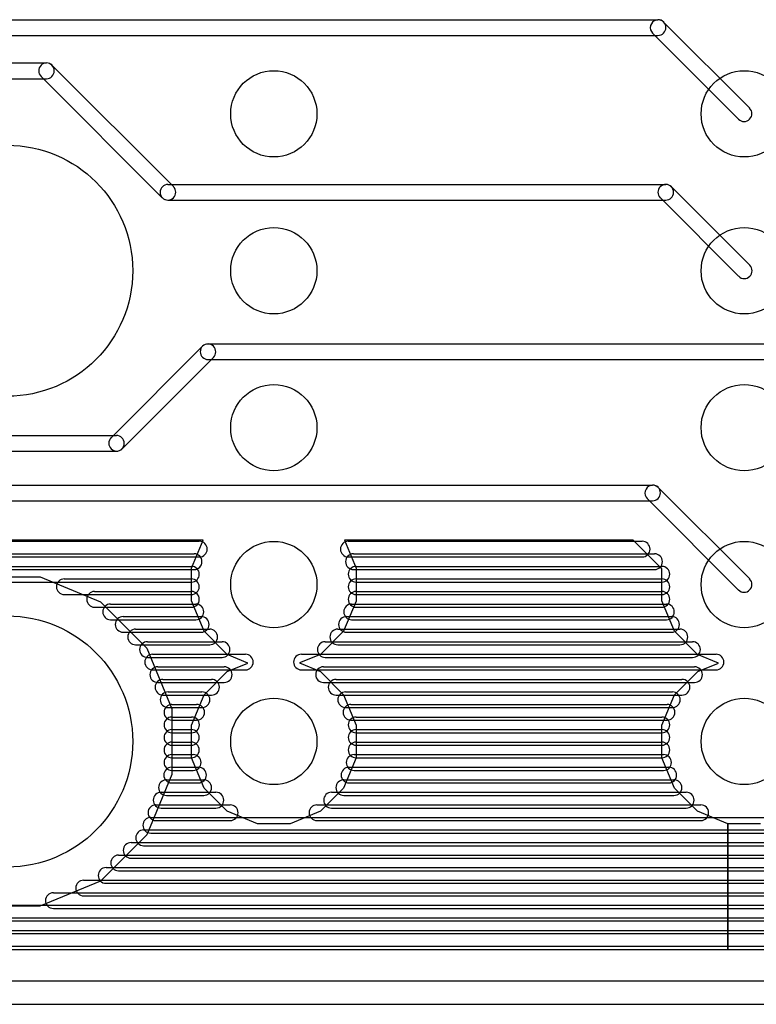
# Model space of a CAD drawing. Extents: x 4625 to 28175, y 45595 to 78045.
# Tile 8 of 28: x 20879 to 25577, y 45595 to 51870. Entities that reach past the tile are written whole.
import ezdxf

# ---------------------------------------------------------------- set-up
doc = ezdxf.new("R2010")
doc.units = 0
doc.layers.add('BLACK', color=1, linetype='CONTINUOUS')

msp = doc.modelspace()

# ---------------------------------------------------------------- linework, layer by layer
at = {"layer": 'BLACK'}
for p, q in [((19250, 51870), (24950, 51870)), ((25535, 51306), (24986, 51855)), ((19250, 51770), (24950, 51770)), ((25464, 51235), (24915, 51784)), ((19974, 51594), (21050, 51594)), ((21087, 51579), (21860, 50806)), ((19974, 51494), (21050, 51494)), ((21016, 51508), (21789, 50735)), ((21825, 50820), (24999, 50820)), ((25036, 50805), (25535, 50306)), ((21825, 50720), (24999, 50720)), ((24965, 50734), (25464, 50235)), ((22045, 49789), (21462, 49206)), ((22081, 49804), (25777, 49804)), ((22116, 49718), (21533, 49135)), ((22081, 49704), (25777, 49704)), ((18700, 49220), (21496, 49220)), ((18700, 49120), (21496, 49120)), ((18527, 48904), (24915, 48904)), ((25535, 48306), (24952, 48889)), ((18527, 48804), (24915, 48804)), ((25464, 48235), (24881, 48818)), ((22049, 48554), (19150, 48554)), ((19175, 48546), (22025, 48546)), ((19175, 48546), (22025, 48546)), ((19175, 48546), (22025, 48546)), ((21975, 48375), (22049, 48554)), ((24791, 48554), (22950, 48554)), ((22950, 48554), (23025, 48374)), ((22975, 48546), (24849, 48546)), ((22975, 48546), (24849, 48546)), ((22975, 48546), (24849, 48546)), ((24975, 48371), (24791, 48554)), ((19175, 48446), (22025, 48446)), ((19175, 48446), (22025, 48446)), ((19175, 48446), (22025, 48446)), ((19208, 48466), (21992, 48466)), ((19208, 48466), (21992, 48466)), ((19208, 48466), (21992, 48466)), ((22975, 48446), (24849, 48446)), ((22975, 48446), (24849, 48446)), ((22975, 48446), (24849, 48446)), ((23008, 48466), (24928, 48466)), ((23008, 48466), (24928, 48466)), ((23008, 48466), (24928, 48466)), ((19225, 48386), (21975, 48386)), ((19225, 48386), (21975, 48386)), ((19225, 48386), (21975, 48386)), ((23025, 48386), (24975, 48386)), ((23025, 48386), (24975, 48386)), ((23025, 48386), (24975, 48386)), ((19208, 48366), (21992, 48366)), ((19208, 48366), (21992, 48366)), ((19208, 48366), (21992, 48366)), ((20592, 48320), (21010, 48320)), ((21010, 48320), (21395, 48160)), ((21975, 48166), (21975, 48375)), ((23008, 48366), (24928, 48366)), ((23008, 48366), (24928, 48366)), ((23008, 48366), (24928, 48366)), ((23025, 48374), (23025, 48165)), ((24975, 48166), (24975, 48371)), ((19225, 48286), (21975, 48286)), ((19225, 48286), (21975, 48286)), ((19225, 48286), (21975, 48286)), ((21164, 48306), (21974, 48306)), ((21164, 48306), (21974, 48306)), ((21164, 48306), (21974, 48306)), ((23025, 48306), (24975, 48306)), ((23025, 48306), (24975, 48306)), ((23025, 48306), (24975, 48306)), ((23025, 48286), (24975, 48286)), ((23025, 48286), (24975, 48286)), ((23025, 48286), (24975, 48286)), ((21164, 48206), (21974, 48206)), ((21164, 48206), (21974, 48206)), ((21164, 48206), (21974, 48206)), ((21357, 48226), (21975, 48226)), ((21357, 48226), (21975, 48226)), ((21357, 48226), (21975, 48226)), ((23025, 48226), (24975, 48226)), ((23025, 48226), (24975, 48226)), ((23025, 48226), (24975, 48226)), ((23025, 48206), (24975, 48206)), ((23025, 48206), (24975, 48206)), ((23025, 48206), (24975, 48206)), ((21395, 48160), (21690, 47864)), ((21459, 48146), (22003, 48146)), ((21459, 48146), (22003, 48146)), ((21459, 48146), (22003, 48146)), ((22055, 47973), (21975, 48166)), ((23025, 48165), (22945, 47972)), ((22996, 48146), (25004, 48146)), ((22996, 48146), (25004, 48146)), ((22996, 48146), (25004, 48146)), ((25055, 47973), (24975, 48166)), ((21357, 48126), (21975, 48126)), ((21357, 48126), (21975, 48126)), ((21357, 48126), (21975, 48126)), ((23025, 48126), (24975, 48126)), ((23025, 48126), (24975, 48126)), ((23025, 48126), (24975, 48126)), ((21459, 48046), (22003, 48046)), ((21459, 48046), (22003, 48046)), ((21459, 48046), (22003, 48046)), ((21539, 48066), (22037, 48066)), ((21539, 48066), (22037, 48066)), ((21539, 48066), (22037, 48066)), ((22963, 48066), (25037, 48066)), ((22963, 48066), (25037, 48066)), ((22963, 48066), (25037, 48066)), ((22996, 48046), (25004, 48046)), ((22996, 48046), (25004, 48046)), ((22996, 48046), (25004, 48046)), ((21539, 47966), (22037, 47966)), ((21539, 47966), (22037, 47966)), ((21539, 47966), (22037, 47966)), ((21619, 47986), (22091, 47986)), ((21619, 47986), (22091, 47986)), ((21619, 47986), (22091, 47986)), ((22202, 47825), (22055, 47973)), ((22945, 47972), (22797, 47825)), ((22908, 47986), (25090, 47986)), ((22908, 47986), (25090, 47986)), ((22908, 47986), (25090, 47986)), ((22963, 47966), (25037, 47966)), ((22963, 47966), (25037, 47966)), ((22963, 47966), (25037, 47966)), ((25202, 47825), (25055, 47973)), ((21619, 47886), (22091, 47886)), ((21619, 47886), (22091, 47886)), ((21619, 47886), (22091, 47886)), ((21694, 47906), (22170, 47906)), ((21694, 47906), (22170, 47906)), ((21694, 47906), (22170, 47906)), ((22828, 47906), (25170, 47906)), ((22828, 47906), (25170, 47906)), ((22828, 47906), (25170, 47906)), ((22908, 47886), (25090, 47886)), ((22908, 47886), (25090, 47886)), ((22908, 47886), (25090, 47886)), ((21690, 47864), (21850, 47478)), ((21727, 47826), (22319, 47826)), ((21727, 47826), (22319, 47826)), ((21727, 47826), (22319, 47826)), ((22335, 47770), (22202, 47825)), ((22797, 47825), (22664, 47771)), ((22676, 47826), (25320, 47826)), ((22676, 47826), (25320, 47826)), ((22676, 47826), (25320, 47826)), ((25335, 47770), (25202, 47825)), ((21694, 47806), (22170, 47806)), ((21694, 47806), (22170, 47806)), ((21694, 47806), (22170, 47806)), ((22203, 47715), (22335, 47770)), ((22664, 47771), (22798, 47715)), ((22828, 47806), (25170, 47806)), ((22828, 47806), (25170, 47806)), ((22828, 47806), (25170, 47806)), ((25203, 47715), (25335, 47770)), ((21727, 47726), (22319, 47726)), ((21727, 47726), (22319, 47726)), ((21727, 47726), (22319, 47726)), ((21760, 47746), (22184, 47746)), ((21760, 47746), (22184, 47746)), ((21760, 47746), (22184, 47746)), ((22055, 47568), (22203, 47715)), ((22676, 47726), (25320, 47726)), ((22676, 47726), (25320, 47726)), ((22676, 47726), (25320, 47726)), ((22798, 47715), (22945, 47567)), ((22817, 47746), (25183, 47746)), ((22817, 47746), (25183, 47746)), ((22817, 47746), (25183, 47746)), ((25055, 47568), (25203, 47715)), ((21760, 47646), (22184, 47646)), ((21760, 47646), (22184, 47646)), ((21760, 47646), (22184, 47646)), ((21793, 47666), (22103, 47666)), ((21793, 47666), (22103, 47666)), ((21793, 47666), (22103, 47666)), ((22817, 47646), (25183, 47646)), ((22817, 47646), (25183, 47646)), ((22817, 47646), (25183, 47646)), ((22897, 47666), (25103, 47666)), ((22897, 47666), (25103, 47666)), ((22897, 47666), (25103, 47666)), ((21793, 47566), (22103, 47566)), ((21793, 47566), (22103, 47566)), ((21793, 47566), (22103, 47566)), ((21826, 47586), (22042, 47586)), ((21826, 47586), (22042, 47586)), ((21826, 47586), (22042, 47586)), ((21975, 47375), (22055, 47568)), ((22897, 47566), (25103, 47566)), ((22897, 47566), (25103, 47566)), ((22897, 47566), (25103, 47566)), ((22945, 47567), (23025, 47374)), ((22958, 47586), (25042, 47586)), ((22958, 47586), (25042, 47586)), ((22958, 47586), (25042, 47586)), ((24975, 47375), (25055, 47568)), ((21850, 47506), (22008, 47506)), ((21850, 47506), (22008, 47506)), ((21850, 47506), (22008, 47506)), ((22992, 47506), (25008, 47506)), ((22992, 47506), (25008, 47506)), ((22992, 47506), (25008, 47506)), ((21826, 47486), (22042, 47486)), ((21826, 47486), (22042, 47486)), ((21826, 47486), (22042, 47486)), ((21850, 47478), (21850, 47060)), ((22958, 47486), (25042, 47486)), ((22958, 47486), (25042, 47486)), ((22958, 47486), (25042, 47486)), ((21850, 47426), (21976, 47426)), ((21850, 47426), (21976, 47426)), ((21850, 47426), (21976, 47426)), ((21850, 47406), (22008, 47406)), ((21850, 47406), (22008, 47406)), ((21850, 47406), (22008, 47406)), ((22992, 47406), (25008, 47406)), ((22992, 47406), (25008, 47406)), ((22992, 47406), (25008, 47406)), ((23025, 47426), (24975, 47426)), ((23025, 47426), (24975, 47426)), ((23025, 47426), (24975, 47426)), ((21850, 47346), (21974, 47346)), ((21850, 47346), (21974, 47346)), ((21850, 47346), (21974, 47346)), ((21850, 47326), (21976, 47326)), ((21850, 47326), (21976, 47326)), ((21850, 47326), (21976, 47326)), ((21975, 47166), (21975, 47375)), ((23025, 47374), (23025, 47165)), ((23025, 47346), (24975, 47346)), ((23025, 47346), (24975, 47346)), ((23025, 47346), (24975, 47346)), ((23025, 47326), (24975, 47326)), ((23025, 47326), (24975, 47326)), ((23025, 47326), (24975, 47326)), ((24975, 47166), (24975, 47375)), ((21850, 47266), (21974, 47266)), ((21850, 47266), (21974, 47266)), ((21850, 47266), (21974, 47266)), ((23025, 47266), (24975, 47266)), ((23025, 47266), (24975, 47266)), ((23025, 47266), (24975, 47266)), ((21850, 47246), (21974, 47246)), ((21850, 47246), (21974, 47246)), ((21850, 47246), (21974, 47246)), ((23025, 47246), (24975, 47246)), ((23025, 47246), (24975, 47246)), ((23025, 47246), (24975, 47246)), ((21850, 47186), (21986, 47186)), ((21850, 47186), (21986, 47186)), ((21850, 47186), (21986, 47186)), ((21850, 47166), (21974, 47166)), ((21850, 47166), (21974, 47166)), ((21850, 47166), (21974, 47166)), ((22055, 46973), (21975, 47166)), ((23025, 47165), (22945, 46972)), ((23012, 47186), (24986, 47186)), ((23012, 47186), (24986, 47186)), ((23012, 47186), (24986, 47186)), ((23025, 47166), (24975, 47166)), ((23025, 47166), (24975, 47166)), ((23025, 47166), (24975, 47166)), ((25055, 46973), (24975, 47166)), ((21848, 47106), (22020, 47106)), ((21848, 47106), (22020, 47106)), ((21848, 47106), (22020, 47106)), ((21850, 47086), (21986, 47086)), ((21850, 47086), (21986, 47086)), ((21850, 47086), (21986, 47086)), ((22979, 47106), (25019, 47106)), ((22979, 47106), (25019, 47106)), ((22979, 47106), (25019, 47106)), ((23012, 47086), (24986, 47086)), ((23012, 47086), (24986, 47086)), ((23012, 47086), (24986, 47086)), ((21850, 47060), (21690, 46675)), ((21815, 47026), (22053, 47026)), ((21815, 47026), (22053, 47026)), ((21815, 47026), (22053, 47026)), ((21848, 47006), (22020, 47006)), ((21848, 47006), (22020, 47006)), ((21848, 47006), (22020, 47006)), ((22946, 47026), (25052, 47026)), ((22946, 47026), (25052, 47026)), ((22946, 47026), (25052, 47026)), ((22979, 47006), (25019, 47006)), ((22979, 47006), (25019, 47006)), ((22979, 47006), (25019, 47006)), ((21781, 46946), (22131, 46946)), ((21781, 46946), (22131, 46946)), ((21781, 46946), (22131, 46946)), ((22202, 46825), (22055, 46973)), ((22945, 46972), (22797, 46825)), ((22868, 46946), (25130, 46946)), ((22868, 46946), (25130, 46946)), ((22868, 46946), (25130, 46946)), ((25202, 46825), (25055, 46973)), ((21815, 46926), (22053, 46926)), ((21815, 46926), (22053, 46926)), ((21815, 46926), (22053, 46926)), ((22946, 46926), (25052, 46926)), ((22946, 46926), (25052, 46926)), ((22946, 46926), (25052, 46926)), ((21748, 46866), (22222, 46866)), ((21748, 46866), (22222, 46866)), ((21748, 46866), (22222, 46866)), ((21781, 46846), (22131, 46846)), ((21781, 46846), (22131, 46846)), ((21781, 46846), (22131, 46846)), ((22395, 46745), (22202, 46825)), ((22797, 46825), (22604, 46745)), ((22775, 46866), (25223, 46866)), ((22775, 46866), (25223, 46866)), ((22775, 46866), (25223, 46866)), ((22868, 46846), (25130, 46846)), ((22868, 46846), (25130, 46846)), ((22868, 46846), (25130, 46846)), ((25395, 46745), (25202, 46825)), ((21715, 46786), (25949, 46786)), ((21715, 46786), (25949, 46786)), ((21715, 46786), (25949, 46786)), ((21748, 46766), (22222, 46766)), ((21748, 46766), (22222, 46766)), ((21748, 46766), (22222, 46766)), ((22775, 46766), (25223, 46766)), ((22775, 46766), (25223, 46766)), ((22775, 46766), (25223, 46766)), ((21670, 46706), (25950, 46706)), ((21670, 46706), (25950, 46706)), ((21670, 46706), (25950, 46706)), ((21715, 46686), (25949, 46686)), ((21715, 46686), (25949, 46686)), ((21715, 46686), (25949, 46686)), ((22604, 46745), (22395, 46745)), ((25395, 45945), (25395, 46745)), ((25604, 46745), (25395, 46745)), ((25395, 46745), (25395, 45945)), ((21690, 46675), (21394, 46380)), ((21590, 46626), (25950, 46626)), ((21590, 46626), (25950, 46626)), ((21590, 46626), (25950, 46626)), ((21670, 46606), (25950, 46606)), ((21670, 46606), (25950, 46606)), ((21670, 46606), (25950, 46606)), ((21510, 46546), (25976, 46546)), ((21510, 46546), (25976, 46546)), ((21510, 46546), (25976, 46546)), ((21590, 46526), (25950, 46526)), ((21590, 46526), (25950, 46526)), ((21590, 46526), (25950, 46526)), ((21430, 46466), (26010, 46466)), ((21430, 46466), (26010, 46466)), ((21430, 46466), (26010, 46466)), ((21510, 46446), (25976, 46446)), ((21510, 46446), (25976, 46446)), ((21510, 46446), (25976, 46446)), ((21394, 46380), (21008, 46220)), ((21287, 46386), (26043, 46386)), ((21287, 46386), (26043, 46386)), ((21287, 46386), (26043, 46386)), ((21430, 46366), (26010, 46366)), ((21430, 46366), (26010, 46366)), ((21430, 46366), (26010, 46366)), ((21094, 46306), (26076, 46306)), ((21094, 46306), (26076, 46306)), ((21094, 46306), (26076, 46306)), ((21287, 46286), (26043, 46286)), ((21287, 46286), (26043, 46286)), ((21287, 46286), (26043, 46286)), ((6790, 46226), (26110, 46226)), ((6790, 46226), (26110, 46226)), ((6790, 46226), (26110, 46226)), ((21008, 46220), (20590, 46220)), ((21094, 46206), (26076, 46206)), ((21094, 46206), (26076, 46206)), ((21094, 46206), (26076, 46206)), ((6710, 46146), (26188, 46146)), ((6710, 46146), (26188, 46146)), ((6710, 46146), (26188, 46146)), ((6790, 46126), (26110, 46126)), ((6790, 46126), (26110, 46126)), ((6790, 46126), (26110, 46126)), ((6630, 46066), (26268, 46066)), ((6630, 46066), (26268, 46066)), ((6630, 46066), (26268, 46066)), ((6710, 46046), (26188, 46046)), ((6710, 46046), (26188, 46046)), ((6710, 46046), (26188, 46046)), ((6630, 45966), (26268, 45966)), ((6630, 45966), (26268, 45966)), ((6630, 45966), (26268, 45966)), ((20590, 45945), (25395, 45945)), ((25395, 45945), (26340, 45945)), ((4700, 45745), (28100, 45745)), ((4700, 45595), (28100, 45595))]:
    msp.add_line(p, q, dxfattribs=at)
for centre, radius in [((22500, 51270), 275), ((25500, 51270), 275), ((20800, 50270), 800), ((22500, 50270), 275), ((25500, 50270), 275), ((22500, 49270), 275), ((25500, 49270), 275), ((22500, 48270), 275), ((25500, 48270), 275), ((20800, 47270), 800), ((22500, 47270), 275), ((25500, 47270), 275)]:
    msp.add_circle(centre, radius, dxfattribs=at)
for centre, start, end in [((24951, 51819), 405, 585), ((24950, 51820), 270, 450), ((21051, 51544), 45, 225), ((21050, 51544), 270, 450), ((25499, 51271), 225, 405), ((21825, 50770), 90, 270), ((21825, 50770), 225, 405), ((25000, 50770), 45, 225), ((24999, 50770), 270, 450), ((25500, 50270), 225, 405), ((22081, 49754), 90, 270), ((22080, 49753), -45, 135), ((21498, 49171), 135, 315), ((21496, 49170), 270, 450), ((24917, 48853), 405, 585), ((24915, 48854), 270, 450), ((22025, 48496), 270, 450), ((22025, 48496), 270, 450), ((22025, 48496), 270, 450), ((22975, 48496), 90, 270), ((22975, 48496), 90, 270), ((22975, 48496), 90, 270), ((24849, 48496), 270, 450), ((24849, 48496), 270, 450), ((24849, 48496), 270, 450), ((21992, 48416), 270, 450), ((21992, 48416), 270, 450), ((21992, 48416), 270, 450), ((23008, 48416), 90, 270), ((23008, 48416), 90, 270), ((23008, 48416), 90, 270), ((24928, 48416), 270, 450), ((24928, 48416), 270, 450), ((24928, 48416), 270, 450), ((21975, 48336), 270, 450), ((21975, 48336), 270, 450), ((21975, 48336), 270, 450), ((23025, 48336), 90, 270), ((23025, 48336), 90, 270), ((23025, 48336), 90, 270), ((24975, 48336), 270, 450), ((24975, 48336), 270, 450), ((24975, 48336), 270, 450), ((21164, 48256), 90, 270), ((21164, 48256), 90, 270), ((21164, 48256), 90, 270), ((21974, 48256), 270, 450), ((21974, 48256), 270, 450), ((21974, 48256), 270, 450), ((23025, 48256), 90, 270), ((23025, 48256), 90, 270), ((23025, 48256), 90, 270), ((24975, 48256), 270, 450), ((24975, 48256), 270, 450), ((24975, 48256), 270, 450), ((25499, 48271), 225, 405), ((21357, 48176), 90, 270), ((21357, 48176), 90, 270), ((21357, 48176), 90, 270), ((21975, 48176), 270, 450), ((21975, 48176), 270, 450), ((21975, 48176), 270, 450), ((23025, 48176), 90, 270), ((23025, 48176), 90, 270), ((23025, 48176), 90, 270), ((24975, 48176), 270, 450), ((24975, 48176), 270, 450), ((24975, 48176), 270, 450), ((21459, 48096), 90, 270), ((21459, 48096), 90, 270), ((21459, 48096), 90, 270), ((22003, 48096), 270, 450), ((22003, 48096), 270, 450), ((22003, 48096), 270, 450), ((22996, 48096), 90, 270), ((22996, 48096), 90, 270), ((22996, 48096), 90, 270), ((25004, 48096), 270, 450), ((25004, 48096), 270, 450), ((25004, 48096), 270, 450), ((21539, 48016), 90, 270), ((21539, 48016), 90, 270), ((21539, 48016), 90, 270), ((22037, 48016), 270, 450), ((22037, 48016), 270, 450), ((22037, 48016), 270, 450), ((22963, 48016), 90, 270), ((22963, 48016), 90, 270), ((22963, 48016), 90, 270), ((25037, 48016), 270, 450), ((25037, 48016), 270, 450), ((25037, 48016), 270, 450), ((21619, 47936), 90, 270), ((21619, 47936), 90, 270), ((21619, 47936), 90, 270), ((22091, 47936), 270, 450), ((22091, 47936), 270, 450), ((22091, 47936), 270, 450), ((22908, 47936), 90, 270), ((22908, 47936), 90, 270), ((22908, 47936), 90, 270), ((25090, 47936), 270, 450), ((25090, 47936), 270, 450), ((25090, 47936), 270, 450), ((21694, 47856), 90, 270), ((21694, 47856), 90, 270), ((21694, 47856), 90, 270), ((22170, 47856), 270, 450), ((22170, 47856), 270, 450), ((22170, 47856), 270, 450), ((22828, 47856), 90, 270), ((22828, 47856), 90, 270), ((22828, 47856), 90, 270), ((25170, 47856), 270, 450), ((25170, 47856), 270, 450), ((25170, 47856), 270, 450), ((21727, 47776), 90, 270), ((21727, 47776), 90, 270), ((21727, 47776), 90, 270), ((22319, 47776), 270, 450), ((22319, 47776), 270, 450), ((22319, 47776), 270, 450), ((22676, 47776), 90, 270), ((22676, 47776), 90, 270), ((22676, 47776), 90, 270), ((25320, 47776), 270, 450), ((25320, 47776), 270, 450), ((25320, 47776), 270, 450), ((21760, 47696), 90, 270), ((21760, 47696), 90, 270), ((21760, 47696), 90, 270), ((22184, 47696), 270, 450), ((22184, 47696), 270, 450), ((22184, 47696), 270, 450), ((22817, 47696), 90, 270), ((22817, 47696), 90, 270), ((22817, 47696), 90, 270), ((25183, 47696), 270, 450), ((25183, 47696), 270, 450), ((25183, 47696), 270, 450), ((21793, 47616), 90, 270), ((21793, 47616), 90, 270), ((21793, 47616), 90, 270), ((22103, 47616), 270, 450), ((22103, 47616), 270, 450), ((22103, 47616), 270, 450), ((22897, 47616), 90, 270), ((22897, 47616), 90, 270), ((22897, 47616), 90, 270), ((25103, 47616), 270, 450), ((25103, 47616), 270, 450), ((25103, 47616), 270, 450), ((21826, 47536), 90, 270), ((21826, 47536), 90, 270), ((21826, 47536), 90, 270), ((22042, 47536), 270, 450), ((22042, 47536), 270, 450), ((22042, 47536), 270, 450), ((22958, 47536), 90, 270), ((22958, 47536), 90, 270), ((22958, 47536), 90, 270), ((25042, 47536), 270, 450), ((25042, 47536), 270, 450), ((25042, 47536), 270, 450), ((21850, 47456), 90, 270), ((21850, 47456), 90, 270), ((21850, 47456), 90, 270), ((22008, 47456), 270, 450), ((22008, 47456), 270, 450), ((22008, 47456), 270, 450), ((22992, 47456), 90, 270), ((22992, 47456), 90, 270), ((22992, 47456), 90, 270), ((25008, 47456), 270, 450), ((25008, 47456), 270, 450), ((25008, 47456), 270, 450), ((21850, 47376), 90, 270), ((21850, 47376), 90, 270), ((21850, 47376), 90, 270), ((21976, 47376), 270, 450), ((21976, 47376), 270, 450), ((21976, 47376), 270, 450), ((23025, 47376), 90, 270), ((23025, 47376), 90, 270), ((23025, 47376), 90, 270), ((24975, 47376), 270, 450), ((24975, 47376), 270, 450), ((24975, 47376), 270, 450), ((21850, 47296), 90, 270), ((21850, 47296), 90, 270), ((21850, 47296), 90, 270), ((21974, 47296), 270, 450), ((21974, 47296), 270, 450), ((21974, 47296), 270, 450), ((23025, 47296), 90, 270), ((23025, 47296), 90, 270), ((23025, 47296), 90, 270), ((24975, 47296), 270, 450), ((24975, 47296), 270, 450), ((24975, 47296), 270, 450), ((21850, 47216), 90, 270), ((21850, 47216), 90, 270), ((21850, 47216), 90, 270), ((21974, 47216), 270, 450), ((21974, 47216), 270, 450), ((21974, 47216), 270, 450), ((23025, 47216), 90, 270), ((23025, 47216), 90, 270), ((23025, 47216), 90, 270), ((24975, 47216), 270, 450), ((24975, 47216), 270, 450), ((24975, 47216), 270, 450), ((21850, 47136), 90, 270), ((21850, 47136), 90, 270), ((21850, 47136), 90, 270), ((21986, 47136), 270, 450), ((21986, 47136), 270, 450), ((21986, 47136), 270, 450), ((23012, 47136), 90, 270), ((23012, 47136), 90, 270), ((23012, 47136), 90, 270), ((24986, 47136), 270, 450), ((24986, 47136), 270, 450), ((24986, 47136), 270, 450), ((21848, 47056), 90, 270), ((21848, 47056), 90, 270), ((21848, 47056), 90, 270), ((22020, 47056), 270, 450), ((22020, 47056), 270, 450), ((22020, 47056), 270, 450), ((22979, 47056), 90, 270), ((22979, 47056), 90, 270), ((22979, 47056), 90, 270), ((25019, 47056), 270, 450), ((25019, 47056), 270, 450), ((25019, 47056), 270, 450), ((21815, 46976), 90, 270), ((21815, 46976), 90, 270), ((21815, 46976), 90, 270), ((22053, 46976), 270, 450), ((22053, 46976), 270, 450), ((22053, 46976), 270, 450), ((22946, 46976), 90, 270), ((22946, 46976), 90, 270), ((22946, 46976), 90, 270), ((25052, 46976), 270, 450), ((25052, 46976), 270, 450), ((25052, 46976), 270, 450), ((21781, 46896), 90, 270), ((21781, 46896), 90, 270), ((21781, 46896), 90, 270), ((22131, 46896), 270, 450), ((22131, 46896), 270, 450), ((22131, 46896), 270, 450), ((22868, 46896), 90, 270), ((22868, 46896), 90, 270), ((22868, 46896), 90, 270), ((25130, 46896), 270, 450), ((25130, 46896), 270, 450), ((25130, 46896), 270, 450), ((21748, 46816), 90, 270), ((21748, 46816), 90, 270), ((21748, 46816), 90, 270), ((22222, 46816), 270, 450), ((22222, 46816), 270, 450), ((22222, 46816), 270, 450), ((22775, 46816), 90, 270), ((22775, 46816), 90, 270), ((22775, 46816), 90, 270), ((25223, 46816), 270, 450), ((25223, 46816), 270, 450), ((25223, 46816), 270, 450), ((21715, 46736), 90, 270), ((21715, 46736), 90, 270), ((21715, 46736), 90, 270), ((21670, 46656), 90, 270), ((21670, 46656), 90, 270), ((21670, 46656), 90, 270), ((21590, 46576), 90, 270), ((21590, 46576), 90, 270), ((21590, 46576), 90, 270), ((21510, 46496), 90, 270), ((21510, 46496), 90, 270), ((21510, 46496), 90, 270), ((21430, 46416), 90, 270), ((21430, 46416), 90, 270), ((21430, 46416), 90, 270), ((21287, 46336), 90, 270), ((21287, 46336), 90, 270), ((21287, 46336), 90, 270), ((21094, 46256), 90, 270), ((21094, 46256), 90, 270), ((21094, 46256), 90, 270)]:
    msp.add_arc(centre, 50, start, end, dxfattribs=at)

doc.saveas('drawing.dxf')
